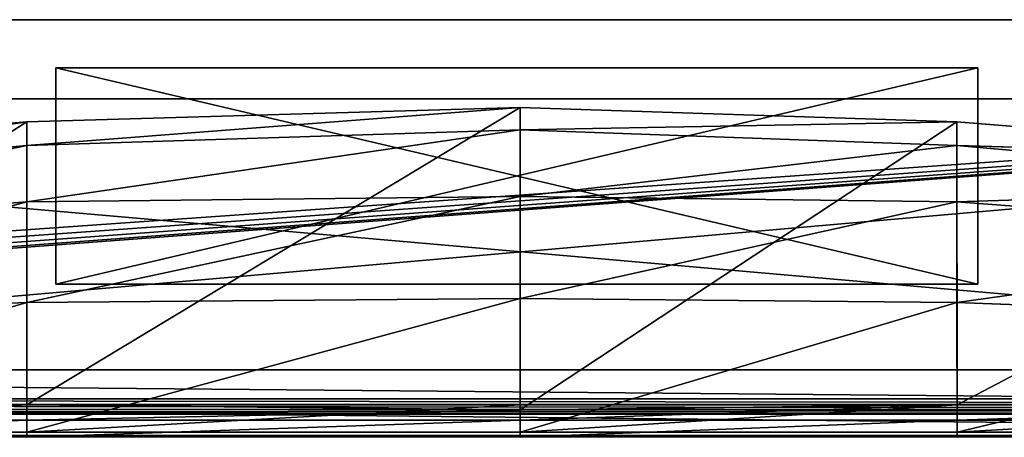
# Model space of a CAD drawing. Extents: x -6.9 to 15.4, y -1.3 to 1.1.
# Tile 19 of 52: x -0.0584 to 0.0564, y -0.3041 to -0.2554. Entities that reach past the tile are written whole.
import ezdxf

# ---------------------------------------------------------------- set-up
doc = ezdxf.new("R2010")
doc.units = 0
doc.header["$LTSCALE"] = 0.0254
doc.layers.get('0').update_dxf_attribs({"color": 13, "linetype": 'CONTINUOUS'})

# ---------------------------------------------------------------- blocks, each defined once
blk = doc.blocks.new('GROUP7_1')
at = {"color": 0}
for p, q in [((0.05375, 0.01686, 0.38332), (-0.05375, 0.01686, 0.38332)), ((-0.05375, 0.01686, 0.38332), (-0.05375, -0.00839, 0.38332)), ((-0.05375, -0.00839, 0.38205), (-0.05375, 0.01686, 0.38205)), ((-0.05375, 0.01686, 0.38205), (0.05375, 0.01686, 0.38205)), ((-0.05375, 0.01686, 0.38205), (-0.05375, 0.01686, 0.38332)), ((0.05375, 0.01686, 0.38332), (-0.05375, 0.01686, 0.38332)), ((-0.05375, 0.01686, 0.38205), (0.05375, 0.01686, 0.38205)), ((-0.05375, 0.01686, 0.38332), (-0.05375, -0.00839, 0.38332)), ((-0.05375, 0.01686, 0.38205), (-0.05375, 0.01686, 0.38332)), ((-0.05375, -0.00839, 0.38205), (-0.05375, 0.01686, 0.38205)), ((0.05375, -0.00839, 0.38332), (0.05375, 0.01686, 0.38332)), ((0.05375, 0.01686, 0.38205), (0.05375, -0.00839, 0.38205)), ((0.05375, 0.01686, 0.38205), (0.05375, 0.01686, 0.38332)), ((0.05375, -0.00839, 0.38332), (0.05375, 0.01686, 0.38332)), ((0.05375, 0.01686, 0.38205), (0.05375, -0.00839, 0.38205)), ((0.05375, 0.01686, 0.38205), (0.05375, 0.01686, 0.38332)), ((-0.05375, -0.00839, 0.38332), (0.05375, -0.00839, 0.38332)), ((0.05375, -0.00839, 0.38205), (-0.05375, -0.00839, 0.38205)), ((-0.05375, -0.00839, 0.38332), (0.05375, -0.00839, 0.38332)), ((-0.05375, -0.00839, 0.38332), (-0.05375, -0.00839, 0.38205)), ((0.05375, -0.00839, 0.38205), (-0.05375, -0.00839, 0.38205)), ((-0.05375, -0.00839, 0.38332), (-0.05375, -0.00839, 0.38205)), ((0.05375, -0.00839, 0.38205), (0.05375, -0.00839, 0.38332)), ((0.05375, -0.00839, 0.38205), (0.05375, -0.00839, 0.38332))]:
    blk.add_line(p, q, dxfattribs=at)
at = {"color": 250}
mesh = blk.add_polyface(dxfattribs=at)
corners = [(0.05375, -0.00839, 0.38332), (-0.05375, 0.01686, 0.38332), (-0.05375, -0.00839, 0.38332), (0.05375, 0.01686, 0.38332)]
mesh.append_faces([[corners[k] for k in face] for face in [(0, 1, 2), (1, 0, 3)]], dxfattribs={"vtx0": -1, "color": 250})
mesh = blk.add_polyface(dxfattribs=at)
corners = [(0.05375, 0.01686, 0.38205), (-0.05375, -0.00839, 0.38205), (-0.05375, 0.01686, 0.38205), (0.05375, -0.00839, 0.38205)]
mesh.append_faces([[corners[k] for k in face] for face in [(0, 1, 2), (1, 0, 3)]], dxfattribs={"vtx0": -1, "color": 250})
mesh = blk.add_polyface(dxfattribs=at)
corners = [(-0.05375, 0.01686, 0.38332), (0.05375, 0.01686, 0.38205), (-0.05375, 0.01686, 0.38205), (0.05375, 0.01686, 0.38332)]
mesh.append_faces([[corners[k] for k in face] for face in [(0, 1, 2), (1, 0, 3)]], dxfattribs={"vtx0": -1, "color": 250})
mesh = blk.add_polyface(dxfattribs=at)
corners = [(-0.05375, 0.01686, 0.38332), (-0.05375, -0.00839, 0.38205), (-0.05375, -0.00839, 0.38332), (-0.05375, 0.01686, 0.38205)]
mesh.append_faces([[corners[k] for k in face] for face in [(0, 1, 2), (1, 0, 3)]], dxfattribs={"vtx0": -1, "color": 250})
mesh = blk.add_polyface(dxfattribs=at)
corners = [(0.05375, 0.01686, 0.38205), (0.05375, -0.00839, 0.38332), (0.05375, -0.00839, 0.38205), (0.05375, 0.01686, 0.38332)]
mesh.append_faces([[corners[k] for k in face] for face in [(0, 1, 2), (1, 0, 3)]], dxfattribs={"vtx0": -1, "color": 250})
mesh = blk.add_polyface(dxfattribs=at)
corners = [(0.05375, -0.00839, 0.38332), (-0.05375, -0.00839, 0.38205), (0.05375, -0.00839, 0.38205), (-0.05375, -0.00839, 0.38332)]
mesh.append_faces([[corners[k] for k in face] for face in [(0, 1, 2), (1, 0, 3)]], dxfattribs={"vtx0": -1, "color": 250})
blk = doc.blocks.new('GROUP8_1')
at = {"color": 0}
for p, q in [((0.29625, 0.02247, 0.38205), (-0.29625, 0.02247, 0.38205)), ((0.29625, 0.02247, 0.38205), (-0.29625, 0.02247, 0.38205)), ((-0.28986, 0.02247, -0.30977), (0.29154, 0.02247, -0.30977)), ((-0.28986, 0.02247, -0.30977), (0.29154, 0.02247, -0.30977)), ((0.2045, 0.01323, 0.3115), (-0.20349, 0.01323, 0.3115)), ((-0.20349, 0.01323, 0.25929), (0.2045, 0.01323, 0.25929)), ((-0.20349, 0.01323, 0.25929), (0.2045, 0.01323, 0.25929)), ((0.2045, 0.01323, 0.3115), (-0.20349, 0.01323, 0.3115)), ((0.29154, -0.01838, -0.30977), (-0.28986, -0.01838, -0.30977)), ((0.29154, -0.01838, -0.38205), (-0.28986, -0.01838, -0.38205)), ((0.29154, -0.01838, -0.30977), (-0.28986, -0.01838, -0.30977)), ((0.29154, -0.01838, -0.38205), (-0.28986, -0.01838, -0.38205)), ((0.29304, -0.02177, 0.38205), (-0.29304, -0.02177, 0.38205)), ((0.29304, -0.02177, 0.38205), (-0.29304, -0.02177, 0.38205)), ((0.2931, -0.02243, 0.38192), (-0.2931, -0.02243, 0.38192)), ((0.2931, -0.02243, 0.38192), (-0.2931, -0.02243, 0.38192)), ((-0.20349, -0.02247, 0.25929), (0.2045, -0.02247, 0.25929)), ((0.2045, -0.02247, 0.3115), (-0.20349, -0.02247, 0.3115)), ((-0.2932, -0.02355, 0.38027), (0.2932, -0.02355, 0.38027)), ((-0.2932, -0.02355, 0.38027), (0.2932, -0.02355, 0.38027)), ((-0.2932, -0.02355, 0.3115), (0.2932, -0.02355, 0.38027)), ((-0.2932, -0.02355, 0.3115), (0.2932, -0.02355, 0.38027)), ((-0.2932, -0.02355, 0.3115), (0.2932, -0.02355, 0.3115)), ((0.2932, -0.02355, 0.25929), (-0.2932, -0.02355, 0.25929)), ((-0.2932, -0.02355, -0.38205), (0.2932, -0.02355, 0.25929)), ((-0.2932, -0.02355, -0.38205), (0.2932, -0.02355, 0.25929)), ((-0.2932, -0.02355, -0.38205), (0.2932, -0.02355, -0.38205)), ((-0.2932, -0.02355, -0.38205), (0.2932, -0.02355, -0.38205)), ((0.29319, -0.02343, 0.38092), (-0.29319, -0.02343, 0.38092)), ((0.29319, -0.02343, 0.38092), (-0.29319, -0.02343, 0.38092)), ((0.29316, -0.02303, 0.38153), (-0.29316, -0.02303, 0.38153)), ((0.29316, -0.02303, 0.38153), (-0.29316, -0.02303, 0.38153))]:
    blk.add_line(p, q, dxfattribs=at)
at = {"color": 8}
mesh = blk.add_polyface(dxfattribs=at)
corners = [(-0.29801, 0.02247, 0.38027), (0.29154, 0.02247, -0.30977), (-0.28986, 0.02247, -0.30977), (0.29801, 0.02247, 0.38027), (0.29625, 0.02247, 0.38205), (-0.29625, 0.02247, 0.38205)]
mesh.append_faces([[corners[k] for k in face] for face in [(0, 1, 2), (4, 0, 5)]], dxfattribs={"vtx0": -1, "color": 8})
mesh.append_faces([[corners[k] for k in face] for face in [(1, 0, 3), (3, 0, 4)]], dxfattribs={"vtx0": -1, "vtx1": -1, "color": 8})
mesh = blk.add_polyface(dxfattribs=at)
corners = [(-0.29601, -0.01982, 0.38205), (-0.29625, 0.02247, 0.38205), (-0.29625, -0.01856, 0.38205), (0.29625, 0.02247, 0.38205), (-0.29533, -0.02085, 0.38205), (-0.2943, -0.02153, 0.38205), (-0.29304, -0.02177, 0.38205), (0.29304, -0.02177, 0.38205), (0.2943, -0.02153, 0.38205), (0.29533, -0.02085, 0.38205), (0.29601, -0.01982, 0.38205), (0.29625, -0.01856, 0.38205)]
mesh.append_faces([[corners[k] for k in face] for face in [(0, 1, 2), (3, 10, 11)]], dxfattribs={"vtx0": -1, "color": 8})
mesh.append_faces([[corners[k] for k in face] for face in [(1, 0, 3)]], dxfattribs={"vtx0": -1, "vtx1": -1, "color": 8})
mesh.append_faces([[corners[k] for k in face] for face in [(3, 0, 4), (3, 4, 5), (3, 5, 6), (3, 6, 7), (3, 7, 8), (3, 8, 9), (3, 9, 10)]], dxfattribs={"vtx0": -1, "vtx2": -1, "color": 8})
mesh = blk.add_polyface(dxfattribs=at)
corners = [(0.29154, 0.02247, -0.30977), (-0.28986, -0.01838, -0.30977), (-0.28986, 0.02247, -0.30977), (0.29154, -0.01838, -0.30977)]
mesh.append_faces([[corners[k] for k in face] for face in [(0, 1, 2), (1, 0, 3)]], dxfattribs={"vtx0": -1, "color": 8})
mesh = blk.add_polyface(dxfattribs=at)
corners = [(0.2045, 0.01323, 0.3115), (-0.20349, 0.01323, 0.25929), (0.2045, 0.01323, 0.25929), (-0.20349, 0.01323, 0.3115)]
mesh.append_faces([[corners[k] for k in face] for face in [(0, 1, 2), (1, 0, 3)]], dxfattribs={"vtx0": -1, "color": 8})
mesh = blk.add_polyface(dxfattribs=at)
corners = [(0.2045, -0.02247, 0.25929), (-0.20349, 0.01323, 0.25929), (-0.20349, -0.02247, 0.25929), (0.2045, 0.01323, 0.25929)]
mesh.append_faces([[corners[k] for k in face] for face in [(0, 1, 2), (1, 0, 3)]], dxfattribs={"vtx0": -1, "color": 8})
mesh = blk.add_polyface(dxfattribs=at)
corners = [(0.2045, 0.01323, 0.3115), (-0.20349, -0.02247, 0.3115), (-0.20349, 0.01323, 0.3115), (0.2045, -0.02247, 0.3115)]
mesh.append_faces([[corners[k] for k in face] for face in [(0, 1, 2), (1, 0, 3)]], dxfattribs={"vtx0": -1, "color": 8})
mesh = blk.add_polyface(dxfattribs=at)
corners = [(-0.28986, -0.01838, -0.38205), (-0.2932, -0.02355, -0.38205), (-0.29395, -0.02097, -0.38205), (0.2932, -0.02355, -0.38205), (0.29154, -0.01838, -0.38205), (0.29426, -0.02054, -0.38205)]
mesh.append_faces([[corners[k] for k in face] for face in [(0, 1, 2), (3, 4, 5)]], dxfattribs={"vtx0": -1, "color": 8})
mesh.append_faces([[corners[k] for k in face] for face in [(1, 0, 3)]], dxfattribs={"vtx0": -1, "vtx1": -1, "color": 8})
mesh.append_faces([[corners[k] for k in face] for face in [(3, 0, 4)]], dxfattribs={"vtx0": -1, "vtx2": -1, "color": 8})
mesh = blk.add_polyface(dxfattribs=at)
corners = [(-0.28986, -0.01838, -0.30977), (0.29154, -0.01838, -0.38205), (-0.28986, -0.01838, -0.38205), (0.29154, -0.01838, -0.30977)]
mesh.append_faces([[corners[k] for k in face] for face in [(0, 1, 2), (1, 0, 3)]], dxfattribs={"vtx0": -1, "color": 8})
mesh = blk.add_polyface(dxfattribs=at)
corners = [(0.2931, -0.02243, 0.38192), (-0.29304, -0.02177, 0.38205), (-0.2931, -0.02243, 0.38192), (0.29304, -0.02177, 0.38205)]
mesh.append_faces([[corners[k] for k in face] for face in [(0, 1, 2), (1, 0, 3)]], dxfattribs={"vtx0": -1, "color": 8})
mesh = blk.add_polyface(dxfattribs=at)
corners = [(0.29316, -0.02303, 0.38153), (-0.2931, -0.02243, 0.38192), (-0.29316, -0.02303, 0.38153), (0.2931, -0.02243, 0.38192)]
mesh.append_faces([[corners[k] for k in face] for face in [(0, 1, 2), (1, 0, 3)]], dxfattribs={"vtx0": -1, "color": 8})
mesh = blk.add_polyface(dxfattribs=at)
corners = [(0.29319, -0.02343, 0.38092), (-0.2932, -0.02355, 0.38027), (0.2932, -0.02355, 0.38027), (-0.29319, -0.02343, 0.38092)]
mesh.append_faces([[corners[k] for k in face] for face in [(0, 1, 2), (1, 0, 3)]], dxfattribs={"vtx0": -1, "color": 8})
mesh = blk.add_polyface(dxfattribs=at)
corners = [(-0.2932, -0.02355, 0.38027), (-0.2932, -0.02355, 0.3115), (0.2932, -0.02355, 0.38027)]
mesh.append_faces([[corners[k] for k in face] for face in [(0, 1, 2)]], dxfattribs={"color": 8})
mesh = blk.add_polyface(dxfattribs=at)
corners = [(0.2932, -0.02355, 0.38027), (-0.2932, -0.02355, 0.3115), (0.2932, -0.02355, 0.3115)]
mesh.append_faces([[corners[k] for k in face] for face in [(0, 1, 2)]], dxfattribs={"color": 8})
mesh = blk.add_polyface(dxfattribs=at)
corners = [(-0.2932, -0.02355, 0.25929), (-0.2932, -0.02355, -0.38205), (0.2932, -0.02355, 0.25929)]
mesh.append_faces([[corners[k] for k in face] for face in [(0, 1, 2)]], dxfattribs={"color": 8})
mesh = blk.add_polyface(dxfattribs=at)
corners = [(0.2932, -0.02355, 0.25929), (-0.2932, -0.02355, -0.38205), (0.2932, -0.02355, -0.38205)]
mesh.append_faces([[corners[k] for k in face] for face in [(0, 1, 2)]], dxfattribs={"color": 8})
mesh = blk.add_polyface(dxfattribs=at)
corners = [(0.29316, -0.02303, 0.38153), (-0.29319, -0.02343, 0.38092), (0.29319, -0.02343, 0.38092), (-0.29316, -0.02303, 0.38153)]
mesh.append_faces([[corners[k] for k in face] for face in [(0, 1, 2), (1, 0, 3)]], dxfattribs={"vtx0": -1, "color": 8})
blk = doc.blocks.new('GROUP23_1')
at = {"color": 0}
for p, q in [((0.2045, -0.02183, 0.3115), (-0.20349, -0.02183, 0.3115)), ((-0.20349, -0.02606, 0.3115), (0.2045, -0.02606, 0.3115)), ((-0.20349, -0.02606, 0.30253), (0.2045, -0.02606, 0.30253)), ((-0.20349, -0.02606, 0.3115), (0.2045, -0.02606, 0.3115))]:
    blk.add_line(p, q, dxfattribs=at)
at = {"color": 9}
mesh = blk.add_polyface(dxfattribs=at)
corners = [(0.2045, -0.02606, 0.3115), (-0.20349, -0.02183, 0.3115), (-0.20349, -0.02606, 0.3115), (0.2045, -0.02183, 0.3115)]
mesh.append_faces([[corners[k] for k in face] for face in [(0, 1, 2), (1, 0, 3)]], dxfattribs={"vtx0": -1, "color": 9})
mesh = blk.add_polyface(dxfattribs=at)
corners = [(0.2045, -0.02606, 0.30253), (-0.20349, -0.02606, 0.3115), (-0.20349, -0.02606, 0.30253), (0.2045, -0.02606, 0.3115)]
mesh.append_faces([[corners[k] for k in face] for face in [(0, 1, 2), (1, 0, 3)]], dxfattribs={"vtx0": -1, "color": 9})
blk = doc.blocks.new('GROUP24_1')
at = {"color": 0}
for p, q in [((-0.05713, 0.01055, 0.30253), (0.0004, 0.01223, 0.30253)), ((0.0004, 0.01223, 0.30253), (-0.05713, 0.0078, 0.29207)), ((0.0004, 0.01223, 0.30253), (-0.05713, 0.0078, 0.29207)), ((-0.05713, 0.01055, 0.30253), (0.0004, 0.01223, 0.30253)), ((0.0004, -0.02304, 0.30253), (0.0004, 0.01223, 0.30253)), ((0.0004, 0.01223, 0.30253), (0.05133, 0.01055, 0.30253)), ((0.0004, 0.01223, 0.30253), (0.05133, 0.01055, 0.30253)), ((0.0004, 0.01223, 0.30253), (0.0004, 0.00961, 0.29207)), ((0.0004, -0.02304, 0.30253), (0.0004, 0.01223, 0.30253)), ((0.0004, 0.01223, 0.30253), (0.0004, 0.00961, 0.29207)), ((-0.05713, 0.01055, 0.30253), (-0.10885, 0.00297, 0.29207)), ((-0.05713, 0.01055, 0.30253), (-0.10885, 0.00297, 0.29207)), ((-0.05713, 0.01055, 0.30253), (-0.10885, 0.00615, 0.30253)), ((-0.05713, 0.01055, 0.30253), (-0.10885, 0.00615, 0.30253)), ((-0.05713, 0.0078, 0.29207), (-0.05713, 0.01055, 0.30253)), ((-0.05713, 0.01055, 0.30253), (-0.05713, -0.02247, 0.30253)), ((-0.05713, 0.01055, 0.30253), (-0.05713, -0.02247, 0.30253)), ((-0.05713, 0.0078, 0.29207), (-0.05713, 0.01055, 0.30253)), ((0.0004, 0.00961, 0.29207), (0.05133, 0.01055, 0.30253)), ((0.0004, 0.00961, 0.29207), (0.05133, 0.01055, 0.30253)), ((0.05132, 0.0078, 0.29207), (0.05133, 0.01055, 0.30253)), ((0.05132, 0.0078, 0.29207), (0.05133, 0.01055, 0.30253)), ((0.05133, 0.01055, 0.30253), (0.05134, -0.02247, 0.30253)), ((0.05133, 0.01055, 0.30253), (0.10579, 0.00615, 0.30253)), ((0.05133, 0.01055, 0.30253), (0.05134, -0.02247, 0.30253)), ((0.05133, 0.01055, 0.30253), (0.10579, 0.00615, 0.30253)), ((0.0004, 0.00961, 0.29207), (-0.05713, 0.0078, 0.29207)), ((-0.05713, 0.0012, 0.28122), (0.0004, 0.00961, 0.29207)), ((-0.05713, 0.0012, 0.28122), (0.0004, 0.00961, 0.29207)), ((0.0004, 0.00961, 0.29207), (-0.05713, 0.0078, 0.29207)), ((0.0004, 0.00961, 0.29207), (0.05132, 0.0078, 0.29207)), ((0.0004, 0.00961, 0.29207), (0.05132, 0.0078, 0.29207)), ((0.0004, 0.00961, 0.29207), (0.0004, 0.00185, 0.28122)), ((0.0004, 0.00961, 0.29207), (0.0004, 0.00185, 0.28122)), ((-0.10885, 0.00297, 0.29207), (-0.05713, 0.0078, 0.29207)), ((-0.10885, 0.00297, 0.29207), (-0.05713, 0.0078, 0.29207)), ((-0.10885, -0.00292, 0.28215), (-0.05713, 0.0078, 0.29207)), ((-0.10885, -0.00292, 0.28215), (-0.05713, 0.0078, 0.29207)), ((-0.05713, 0.0012, 0.28122), (-0.05713, 0.0078, 0.29207)), ((-0.05713, 0.0012, 0.28122), (-0.05713, 0.0078, 0.29207)), ((0.05132, 0.0078, 0.29207), (0.0004, 0.00185, 0.28122)), ((0.05132, 0.0078, 0.29207), (0.0004, 0.00185, 0.28122)), ((0.05131, 0.0012, 0.28122), (0.05132, 0.0078, 0.29207)), ((0.05131, 0.0012, 0.28122), (0.05132, 0.0078, 0.29207)), ((0.05132, 0.0078, 0.29207), (0.10579, 0.00297, 0.29207)), ((0.10579, 0.00615, 0.30253), (0.05132, 0.0078, 0.29207)), ((0.10579, 0.00615, 0.30253), (0.05132, 0.0078, 0.29207)), ((0.05132, 0.0078, 0.29207), (0.10579, 0.00297, 0.29207)), ((0.10579, 0.00297, 0.29207), (0.05131, 0.0012, 0.28122)), ((0.10579, 0.00297, 0.29207), (0.05131, 0.0012, 0.28122)), ((-0.10885, -0.00292, 0.28215), (-0.05713, 0.0012, 0.28122)), ((-0.05713, 0.0012, 0.28122), (-0.10885, -0.01259, 0.27075)), ((-0.05713, 0.0012, 0.28122), (-0.10885, -0.01259, 0.27075)), ((-0.10885, -0.00292, 0.28215), (-0.05713, 0.0012, 0.28122)), ((-0.05713, 0.0012, 0.28122), (0.0004, 0.00185, 0.28122)), ((0.0004, 0.00185, 0.28122), (-0.05713, -0.01055, 0.27075)), ((0.0004, 0.00185, 0.28122), (-0.05713, -0.01055, 0.27075)), ((-0.05713, 0.0012, 0.28122), (0.0004, 0.00185, 0.28122)), ((-0.05713, 0.0012, 0.28122), (-0.05713, -0.01055, 0.27075)), ((-0.05713, 0.0012, 0.28122), (-0.05713, -0.01055, 0.27075)), ((0.0004, 0.00185, 0.28122), (0.05131, 0.0012, 0.28122)), ((0.0004, 0.00185, 0.28122), (0.05131, 0.0012, 0.28122)), ((0.0004, 0.00185, 0.28122), (0.0004, -0.01006, 0.27075)), ((0.0004, 0.00185, 0.28122), (0.0004, -0.01006, 0.27075)), ((0.05131, 0.0012, 0.28122), (0.0004, -0.01006, 0.27075)), ((0.05131, 0.0012, 0.28122), (0.0004, -0.01006, 0.27075)), ((0.05131, 0.0012, 0.28122), (0.0513, -0.01055, 0.27075)), ((0.05131, 0.0012, 0.28122), (0.0513, -0.01055, 0.27075)), ((0.10579, -0.00292, 0.28215), (0.05131, 0.0012, 0.28122)), ((0.10579, -0.00292, 0.28215), (0.05131, 0.0012, 0.28122)), ((0.10579, -0.00292, 0.28215), (0.0513, -0.01055, 0.27075)), ((0.10579, -0.00292, 0.28215), (0.0513, -0.01055, 0.27075)), ((0.0004, -0.01006, 0.27075), (-0.05713, -0.02568, 0.2631)), ((0.0004, -0.01006, 0.27075), (-0.05713, -0.02568, 0.2631)), ((0.0004, -0.01006, 0.27075), (-0.05713, -0.01055, 0.27075)), ((0.0004, -0.01006, 0.27075), (-0.05713, -0.01055, 0.27075)), ((0.0004, -0.02568, 0.2631), (0.0004, -0.01006, 0.27075)), ((0.0004, -0.01006, 0.27075), (0.0513, -0.01055, 0.27075)), ((0.0004, -0.01006, 0.27075), (0.0513, -0.01055, 0.27075)), ((0.0004, -0.02568, 0.2631), (0.0004, -0.01006, 0.27075)), ((-0.05713, -0.01055, 0.27075), (-0.10885, -0.01259, 0.27075)), ((-0.05713, -0.01055, 0.27075), (-0.10885, -0.01259, 0.27075)), ((-0.05713, -0.01055, 0.27075), (-0.10871, -0.02568, 0.2631)), ((-0.05713, -0.01055, 0.27075), (-0.10871, -0.02568, 0.2631)), ((-0.05713, -0.01055, 0.27075), (-0.05713, -0.02568, 0.2631)), ((-0.05713, -0.01055, 0.27075), (-0.05713, -0.02568, 0.2631)), ((0.0513, -0.01055, 0.27075), (0.0004, -0.02568, 0.2631)), ((0.0513, -0.01055, 0.27075), (0.0004, -0.02568, 0.2631)), ((0.0513, -0.01055, 0.27075), (0.10578, -0.01259, 0.27075)), ((0.0513, -0.01055, 0.27075), (0.10578, -0.01259, 0.27075)), ((0.0513, -0.01055, 0.27075), (0.05134, -0.02568, 0.2631)), ((0.0513, -0.01055, 0.27075), (0.05134, -0.02568, 0.2631)), ((0.05134, -0.02568, 0.2631), (0.10578, -0.01259, 0.27075)), ((0.05134, -0.02568, 0.2631), (0.10578, -0.01259, 0.27075)), ((-0.13468, -0.02247, 0.25929), (-0.05713, -0.02247, 0.25929)), ((-0.05713, -0.02247, 0.30253), (-0.10885, -0.02247, 0.30253)), ((-0.05713, -0.02247, 0.30253), (-0.10885, -0.02247, 0.30253)), ((-0.05713, -0.02247, 0.25929), (0.0004, -0.02247, 0.25929)), ((-0.05713, -0.02568, 0.25929), (-0.05713, -0.02247, 0.25929)), ((-0.05713, -0.02247, 0.30253), (0.0004, -0.02304, 0.30253)), ((-0.05713, -0.02425, 0.30253), (-0.05713, -0.02247, 0.30253)), ((-0.05713, -0.02425, 0.30253), (-0.05713, -0.02247, 0.30253)), ((-0.05713, -0.02247, 0.30253), (0.0004, -0.02304, 0.30253)), ((-0.05713, -0.02568, 0.25929), (-0.05713, -0.02247, 0.25929)), ((0.0004, -0.02247, 0.25929), (0.0004, -0.02568, 0.25929)), ((0.05134, -0.02247, 0.30253), (0.0004, -0.02304, 0.30253)), ((0.0004, -0.02247, 0.25929), (0.05134, -0.02247, 0.25929)), ((0.0004, -0.02247, 0.25929), (0.0004, -0.02568, 0.25929)), ((0.05134, -0.02247, 0.30253), (0.0004, -0.02304, 0.30253)), ((0.05134, -0.02247, 0.25929), (0.05134, -0.02568, 0.25929)), ((0.05134, -0.02247, 0.25929), (0.10579, -0.02247, 0.25929)), ((0.05134, -0.02247, 0.25929), (0.05134, -0.02568, 0.25929)), ((0.10579, -0.02247, 0.30253), (0.05134, -0.02247, 0.30253)), ((0.05134, -0.02247, 0.30253), (0.05134, -0.02425, 0.30253)), ((0.10579, -0.02247, 0.30253), (0.05134, -0.02247, 0.30253)), ((0.05134, -0.02247, 0.30253), (0.05134, -0.02425, 0.30253)), ((0.0004, -0.02304, 0.30253), (0.0004, -0.02425, 0.30253)), ((0.0004, -0.02304, 0.30253), (0.0004, -0.02425, 0.30253)), ((-0.10881, -0.02425, 0.30253), (-0.05713, -0.02425, 0.30253)), ((-0.10881, -0.02425, 0.30253), (-0.05713, -0.02425, 0.30253)), ((0.0004, -0.02425, 0.30253), (-0.05713, -0.02425, 0.30253)), ((-0.05713, -0.02425, 0.30253), (-0.05713, -0.02626, 0.30253)), ((-0.05713, -0.02425, 0.30253), (-0.05713, -0.02626, 0.30253)), ((0.0004, -0.02425, 0.30253), (-0.05713, -0.02425, 0.30253)), ((0.05134, -0.02425, 0.30253), (0.0004, -0.02425, 0.30253)), ((0.0004, -0.02425, 0.30253), (0.0004, -0.02626, 0.30253)), ((0.0004, -0.02425, 0.30253), (0.0004, -0.02626, 0.30253)), ((0.05134, -0.02425, 0.30253), (0.0004, -0.02425, 0.30253)), ((0.05134, -0.02626, 0.30253), (0.05134, -0.02425, 0.30253)), ((0.05134, -0.02425, 0.30253), (0.10579, -0.02425, 0.30253)), ((0.05134, -0.02626, 0.30253), (0.05134, -0.02425, 0.30253)), ((0.05134, -0.02425, 0.30253), (0.10579, -0.02425, 0.30253)), ((-0.10892, -0.02568, 0.25929), (-0.05713, -0.02568, 0.25929)), ((-0.10892, -0.02568, 0.25929), (-0.05713, -0.02568, 0.25929)), ((-0.05713, -0.02626, 0.30253), (-0.10881, -0.02626, 0.30253)), ((-0.10871, -0.02568, 0.2631), (-0.05713, -0.02568, 0.2631)), ((-0.10871, -0.02568, 0.2631), (-0.05713, -0.02568, 0.2631)), ((-0.05713, -0.02568, 0.2631), (0.0004, -0.02568, 0.2631)), ((0.0004, -0.02568, 0.25929), (-0.05713, -0.02568, 0.25929)), ((-0.05713, -0.02568, 0.25929), (-0.05713, -0.02568, 0.2631)), ((0.0004, -0.02568, 0.25929), (-0.05713, -0.02568, 0.25929)), ((-0.05713, -0.02568, 0.2631), (0.0004, -0.02568, 0.2631)), ((-0.05713, -0.02568, 0.25929), (-0.05713, -0.02568, 0.2631)), ((0.0004, -0.02626, 0.30253), (-0.05713, -0.02626, 0.30253)), ((0.05134, -0.02568, 0.25929), (0.0004, -0.02568, 0.25929)), ((0.05134, -0.02568, 0.25929), (0.0004, -0.02568, 0.25929)), ((0.05134, -0.02568, 0.2631), (0.0004, -0.02568, 0.2631)), ((0.0004, -0.02568, 0.2631), (0.0004, -0.02568, 0.25929)), ((0.05134, -0.02568, 0.2631), (0.0004, -0.02568, 0.2631)), ((0.0004, -0.02568, 0.2631), (0.0004, -0.02568, 0.25929)), ((0.05134, -0.02626, 0.30253), (0.0004, -0.02626, 0.30253)), ((0.05134, -0.02568, 0.25929), (0.10579, -0.02568, 0.25929)), ((0.10579, -0.02568, 0.2631), (0.05134, -0.02568, 0.2631)), ((0.05134, -0.02568, 0.2631), (0.05134, -0.02568, 0.25929)), ((0.10579, -0.02568, 0.2631), (0.05134, -0.02568, 0.2631)), ((0.05134, -0.02568, 0.25929), (0.10579, -0.02568, 0.25929)), ((0.05134, -0.02568, 0.2631), (0.05134, -0.02568, 0.25929)), ((0.10579, -0.02626, 0.30253), (0.05134, -0.02626, 0.30253))]:
    blk.add_line(p, q, dxfattribs=at)
at = {"color": 8}
mesh = blk.add_polyface(dxfattribs=at)
corners = [(0.0004, 0.01223, 0.30253), (-0.05713, -0.02247, 0.30253), (-0.05713, 0.01055, 0.30253), (0.0004, -0.02304, 0.30253)]
mesh.append_faces([[corners[k] for k in face] for face in [(0, 1, 2), (1, 0, 3)]], dxfattribs={"vtx0": -1, "color": 8})
mesh = blk.add_polyface(dxfattribs=at)
corners = [(0.0004, 0.01223, 0.30253), (-0.05713, 0.0078, 0.29207), (0.0004, 0.00961, 0.29207)]
mesh.append_faces([[corners[k] for k in face] for face in [(0, 1, 2)]], dxfattribs={"color": 8})
mesh = blk.add_polyface(dxfattribs=at)
corners = [(-0.05713, 0.01055, 0.30253), (-0.05713, 0.0078, 0.29207), (0.0004, 0.01223, 0.30253)]
mesh.append_faces([[corners[k] for k in face] for face in [(0, 1, 2)]], dxfattribs={"color": 8})
mesh = blk.add_polyface(dxfattribs=at)
corners = [(0.05133, 0.01055, 0.30253), (0.0004, -0.02304, 0.30253), (0.0004, 0.01223, 0.30253), (0.05134, -0.02247, 0.30253)]
mesh.append_faces([[corners[k] for k in face] for face in [(0, 1, 2), (1, 0, 3)]], dxfattribs={"vtx0": -1, "color": 8})
mesh = blk.add_polyface(dxfattribs=at)
corners = [(0.0004, 0.01223, 0.30253), (0.0004, 0.00961, 0.29207), (0.05133, 0.01055, 0.30253)]
mesh.append_faces([[corners[k] for k in face] for face in [(0, 1, 2)]], dxfattribs={"color": 8})
mesh = blk.add_polyface(dxfattribs=at)
corners = [(-0.05713, 0.01055, 0.30253), (-0.10885, 0.00297, 0.29207), (-0.05713, 0.0078, 0.29207)]
mesh.append_faces([[corners[k] for k in face] for face in [(0, 1, 2)]], dxfattribs={"color": 8})
mesh = blk.add_polyface(dxfattribs=at)
corners = [(-0.10885, 0.00615, 0.30253), (-0.10885, 0.00297, 0.29207), (-0.05713, 0.01055, 0.30253)]
mesh.append_faces([[corners[k] for k in face] for face in [(0, 1, 2)]], dxfattribs={"color": 8})
mesh = blk.add_polyface(dxfattribs=at)
corners = [(-0.05713, 0.01055, 0.30253), (-0.10885, -0.02247, 0.30253), (-0.10885, 0.00615, 0.30253), (-0.05713, -0.02247, 0.30253)]
mesh.append_faces([[corners[k] for k in face] for face in [(0, 1, 2), (1, 0, 3)]], dxfattribs={"vtx0": -1, "color": 8})
mesh = blk.add_polyface(dxfattribs=at)
corners = [(0.05133, 0.01055, 0.30253), (0.0004, 0.00961, 0.29207), (0.05132, 0.0078, 0.29207)]
mesh.append_faces([[corners[k] for k in face] for face in [(0, 1, 2)]], dxfattribs={"color": 8})
mesh = blk.add_polyface(dxfattribs=at)
corners = [(0.05133, 0.01055, 0.30253), (0.05132, 0.0078, 0.29207), (0.10579, 0.00615, 0.30253)]
mesh.append_faces([[corners[k] for k in face] for face in [(0, 1, 2)]], dxfattribs={"color": 8})
mesh = blk.add_polyface(dxfattribs=at)
corners = [(0.10579, 0.00615, 0.30253), (0.05134, -0.02247, 0.30253), (0.05133, 0.01055, 0.30253), (0.10579, -0.02247, 0.30253)]
mesh.append_faces([[corners[k] for k in face] for face in [(0, 1, 2), (1, 0, 3)]], dxfattribs={"vtx0": -1, "color": 8})
mesh = blk.add_polyface(dxfattribs=at)
corners = [(-0.05713, 0.0078, 0.29207), (-0.05713, 0.0012, 0.28122), (0.0004, 0.00961, 0.29207)]
mesh.append_faces([[corners[k] for k in face] for face in [(0, 1, 2)]], dxfattribs={"color": 8})
mesh = blk.add_polyface(dxfattribs=at)
corners = [(0.0004, 0.00961, 0.29207), (-0.05713, 0.0012, 0.28122), (0.0004, 0.00185, 0.28122)]
mesh.append_faces([[corners[k] for k in face] for face in [(0, 1, 2)]], dxfattribs={"color": 8})
mesh = blk.add_polyface(dxfattribs=at)
corners = [(0.0004, 0.00961, 0.29207), (0.0004, 0.00185, 0.28122), (0.05132, 0.0078, 0.29207)]
mesh.append_faces([[corners[k] for k in face] for face in [(0, 1, 2)]], dxfattribs={"color": 8})
mesh = blk.add_polyface(dxfattribs=at)
corners = [(-0.10885, 0.00297, 0.29207), (-0.10885, -0.00292, 0.28215), (-0.05713, 0.0078, 0.29207)]
mesh.append_faces([[corners[k] for k in face] for face in [(0, 1, 2)]], dxfattribs={"color": 8})
mesh = blk.add_polyface(dxfattribs=at)
corners = [(-0.05713, 0.0078, 0.29207), (-0.10885, -0.00292, 0.28215), (-0.05713, 0.0012, 0.28122)]
mesh.append_faces([[corners[k] for k in face] for face in [(0, 1, 2)]], dxfattribs={"color": 8})
mesh = blk.add_polyface(dxfattribs=at)
corners = [(0.05132, 0.0078, 0.29207), (0.0004, 0.00185, 0.28122), (0.05131, 0.0012, 0.28122)]
mesh.append_faces([[corners[k] for k in face] for face in [(0, 1, 2)]], dxfattribs={"color": 8})
mesh = blk.add_polyface(dxfattribs=at)
corners = [(0.05132, 0.0078, 0.29207), (0.05131, 0.0012, 0.28122), (0.10579, 0.00297, 0.29207)]
mesh.append_faces([[corners[k] for k in face] for face in [(0, 1, 2)]], dxfattribs={"color": 8})
mesh = blk.add_polyface(dxfattribs=at)
corners = [(0.10579, 0.00615, 0.30253), (0.05132, 0.0078, 0.29207), (0.10579, 0.00297, 0.29207)]
mesh.append_faces([[corners[k] for k in face] for face in [(0, 1, 2)]], dxfattribs={"color": 8})
mesh = blk.add_polyface(dxfattribs=at)
corners = [(0.10579, 0.00297, 0.29207), (0.05131, 0.0012, 0.28122), (0.10579, -0.00292, 0.28215)]
mesh.append_faces([[corners[k] for k in face] for face in [(0, 1, 2)]], dxfattribs={"color": 8})
mesh = blk.add_polyface(dxfattribs=at)
corners = [(-0.05713, 0.0012, 0.28122), (-0.10885, -0.01259, 0.27075), (-0.05713, -0.01055, 0.27075)]
mesh.append_faces([[corners[k] for k in face] for face in [(0, 1, 2)]], dxfattribs={"color": 8})
mesh = blk.add_polyface(dxfattribs=at)
corners = [(-0.10885, -0.00292, 0.28215), (-0.10885, -0.01259, 0.27075), (-0.05713, 0.0012, 0.28122)]
mesh.append_faces([[corners[k] for k in face] for face in [(0, 1, 2)]], dxfattribs={"color": 8})
mesh = blk.add_polyface(dxfattribs=at)
corners = [(0.0004, 0.00185, 0.28122), (-0.05713, -0.01055, 0.27075), (0.0004, -0.01006, 0.27075)]
mesh.append_faces([[corners[k] for k in face] for face in [(0, 1, 2)]], dxfattribs={"color": 8})
mesh = blk.add_polyface(dxfattribs=at)
corners = [(0.0004, 0.00185, 0.28122), (-0.05713, 0.0012, 0.28122), (-0.05713, -0.01055, 0.27075)]
mesh.append_faces([[corners[k] for k in face] for face in [(0, 1, 2)]], dxfattribs={"color": 8})
mesh = blk.add_polyface(dxfattribs=at)
corners = [(0.05131, 0.0012, 0.28122), (0.0004, 0.00185, 0.28122), (0.0004, -0.01006, 0.27075)]
mesh.append_faces([[corners[k] for k in face] for face in [(0, 1, 2)]], dxfattribs={"color": 8})
mesh = blk.add_polyface(dxfattribs=at)
corners = [(0.05131, 0.0012, 0.28122), (0.0004, -0.01006, 0.27075), (0.0513, -0.01055, 0.27075)]
mesh.append_faces([[corners[k] for k in face] for face in [(0, 1, 2)]], dxfattribs={"color": 8})
mesh = blk.add_polyface(dxfattribs=at)
corners = [(0.10579, -0.00292, 0.28215), (0.05131, 0.0012, 0.28122), (0.0513, -0.01055, 0.27075)]
mesh.append_faces([[corners[k] for k in face] for face in [(0, 1, 2)]], dxfattribs={"color": 8})
mesh = blk.add_polyface(dxfattribs=at)
corners = [(0.10579, -0.00292, 0.28215), (0.0513, -0.01055, 0.27075), (0.10578, -0.01259, 0.27075)]
mesh.append_faces([[corners[k] for k in face] for face in [(0, 1, 2)]], dxfattribs={"color": 8})
mesh = blk.add_polyface(dxfattribs=at)
corners = [(0.0004, -0.01006, 0.27075), (-0.05713, -0.02568, 0.2631), (0.0004, -0.02568, 0.2631)]
mesh.append_faces([[corners[k] for k in face] for face in [(0, 1, 2)]], dxfattribs={"color": 8})
mesh = blk.add_polyface(dxfattribs=at)
corners = [(0.0004, -0.01006, 0.27075), (-0.05713, -0.01055, 0.27075), (-0.05713, -0.02568, 0.2631)]
mesh.append_faces([[corners[k] for k in face] for face in [(0, 1, 2)]], dxfattribs={"color": 8})
mesh = blk.add_polyface(dxfattribs=at)
corners = [(0.0513, -0.01055, 0.27075), (0.0004, -0.01006, 0.27075), (0.0004, -0.02568, 0.2631)]
mesh.append_faces([[corners[k] for k in face] for face in [(0, 1, 2)]], dxfattribs={"color": 8})
mesh = blk.add_polyface(dxfattribs=at)
corners = [(-0.05713, -0.01055, 0.27075), (-0.10885, -0.01259, 0.27075), (-0.10871, -0.02568, 0.2631)]
mesh.append_faces([[corners[k] for k in face] for face in [(0, 1, 2)]], dxfattribs={"color": 8})
mesh = blk.add_polyface(dxfattribs=at)
corners = [(-0.05713, -0.02568, 0.2631), (-0.05713, -0.01055, 0.27075), (-0.10871, -0.02568, 0.2631)]
mesh.append_faces([[corners[k] for k in face] for face in [(0, 1, 2)]], dxfattribs={"color": 8})
mesh = blk.add_polyface(dxfattribs=at)
corners = [(0.05134, -0.02568, 0.2631), (0.0513, -0.01055, 0.27075), (0.0004, -0.02568, 0.2631)]
mesh.append_faces([[corners[k] for k in face] for face in [(0, 1, 2)]], dxfattribs={"color": 8})
mesh = blk.add_polyface(dxfattribs=at)
corners = [(0.10578, -0.01259, 0.27075), (0.0513, -0.01055, 0.27075), (0.05134, -0.02568, 0.2631)]
mesh.append_faces([[corners[k] for k in face] for face in [(0, 1, 2)]], dxfattribs={"color": 8})
mesh = blk.add_polyface(dxfattribs=at)
corners = [(0.10579, -0.02568, 0.2631), (0.10578, -0.01259, 0.27075), (0.05134, -0.02568, 0.2631)]
mesh.append_faces([[corners[k] for k in face] for face in [(0, 1, 2)]], dxfattribs={"color": 8})
mesh = blk.add_polyface(dxfattribs=at)
corners = [(-0.05713, -0.02247, 0.25929), (-0.13467, -0.02568, 0.25929), (-0.13468, -0.02247, 0.25929), (-0.10892, -0.02568, 0.25929), (-0.05713, -0.02568, 0.25929)]
mesh.append_faces([[corners[k] for k in face] for face in [(0, 1, 2), (3, 0, 4)]], dxfattribs={"vtx0": -1, "color": 8})
mesh.append_faces([[corners[k] for k in face] for face in [(1, 0, 3)]], dxfattribs={"vtx0": -1, "vtx1": -1, "color": 8})
mesh = blk.add_polyface(dxfattribs=at)
corners = [(-0.05713, -0.02247, 0.30253), (-0.10881, -0.02425, 0.30253), (-0.10885, -0.02247, 0.30253), (-0.05713, -0.02425, 0.30253)]
mesh.append_faces([[corners[k] for k in face] for face in [(0, 1, 2), (1, 0, 3)]], dxfattribs={"vtx0": -1, "color": 8})
mesh = blk.add_polyface(dxfattribs=at)
corners = [(0.0004, -0.02247, 0.25929), (-0.05713, -0.02568, 0.25929), (-0.05713, -0.02247, 0.25929), (0.0004, -0.02568, 0.25929)]
mesh.append_faces([[corners[k] for k in face] for face in [(0, 1, 2), (1, 0, 3)]], dxfattribs={"vtx0": -1, "color": 8})
mesh = blk.add_polyface(dxfattribs=at)
corners = [(0.0004, -0.02304, 0.30253), (-0.05713, -0.02425, 0.30253), (-0.05713, -0.02247, 0.30253), (0.0004, -0.02425, 0.30253)]
mesh.append_faces([[corners[k] for k in face] for face in [(0, 1, 2), (1, 0, 3)]], dxfattribs={"vtx0": -1, "color": 8})
mesh = blk.add_polyface(dxfattribs=at)
corners = [(0.05134, -0.02247, 0.25929), (0.0004, -0.02568, 0.25929), (0.0004, -0.02247, 0.25929), (0.05134, -0.02568, 0.25929)]
mesh.append_faces([[corners[k] for k in face] for face in [(0, 1, 2), (1, 0, 3)]], dxfattribs={"vtx0": -1, "color": 8})
mesh = blk.add_polyface(dxfattribs=at)
corners = [(0.05134, -0.02247, 0.30253), (0.0004, -0.02425, 0.30253), (0.0004, -0.02304, 0.30253), (0.05134, -0.02425, 0.30253)]
mesh.append_faces([[corners[k] for k in face] for face in [(0, 1, 2), (1, 0, 3)]], dxfattribs={"vtx0": -1, "color": 8})
mesh = blk.add_polyface(dxfattribs=at)
corners = [(0.10579, -0.02247, 0.25929), (0.05134, -0.02568, 0.25929), (0.05134, -0.02247, 0.25929), (0.10579, -0.02568, 0.25929)]
mesh.append_faces([[corners[k] for k in face] for face in [(0, 1, 2), (1, 0, 3)]], dxfattribs={"vtx0": -1, "color": 8})
mesh = blk.add_polyface(dxfattribs=at)
corners = [(0.10579, -0.02247, 0.30253), (0.05134, -0.02425, 0.30253), (0.05134, -0.02247, 0.30253), (0.10579, -0.02425, 0.30253)]
mesh.append_faces([[corners[k] for k in face] for face in [(0, 1, 2), (1, 0, 3)]], dxfattribs={"vtx0": -1, "color": 8})
mesh = blk.add_polyface(dxfattribs=at)
corners = [(-0.05713, -0.02425, 0.30253), (-0.10881, -0.02626, 0.30253), (-0.10881, -0.02425, 0.30253), (-0.05713, -0.02626, 0.30253)]
mesh.append_faces([[corners[k] for k in face] for face in [(0, 1, 2), (1, 0, 3)]], dxfattribs={"vtx0": -1, "color": 8})
mesh = blk.add_polyface(dxfattribs=at)
corners = [(0.0004, -0.02425, 0.30253), (-0.05713, -0.02626, 0.30253), (-0.05713, -0.02425, 0.30253), (0.0004, -0.02626, 0.30253)]
mesh.append_faces([[corners[k] for k in face] for face in [(0, 1, 2), (1, 0, 3)]], dxfattribs={"vtx0": -1, "color": 8})
mesh = blk.add_polyface(dxfattribs=at)
corners = [(0.05134, -0.02425, 0.30253), (0.0004, -0.02626, 0.30253), (0.0004, -0.02425, 0.30253), (0.05134, -0.02626, 0.30253)]
mesh.append_faces([[corners[k] for k in face] for face in [(0, 1, 2), (1, 0, 3)]], dxfattribs={"vtx0": -1, "color": 8})
mesh = blk.add_polyface(dxfattribs=at)
corners = [(0.10579, -0.02425, 0.30253), (0.05134, -0.02626, 0.30253), (0.05134, -0.02425, 0.30253), (0.10579, -0.02626, 0.30253)]
mesh.append_faces([[corners[k] for k in face] for face in [(0, 1, 2), (1, 0, 3)]], dxfattribs={"vtx0": -1, "color": 8})
mesh = blk.add_polyface(dxfattribs=at)
corners = [(-0.05713, -0.02568, 0.2631), (-0.10892, -0.02568, 0.25929), (-0.05713, -0.02568, 0.25929), (-0.10871, -0.02568, 0.2631)]
mesh.append_faces([[corners[k] for k in face] for face in [(0, 1, 2), (1, 0, 3)]], dxfattribs={"vtx0": -1, "color": 8})
mesh = blk.add_polyface(dxfattribs=at)
corners = [(0.0004, -0.02568, 0.2631), (-0.05713, -0.02568, 0.25929), (0.0004, -0.02568, 0.25929), (-0.05713, -0.02568, 0.2631)]
mesh.append_faces([[corners[k] for k in face] for face in [(0, 1, 2), (1, 0, 3)]], dxfattribs={"vtx0": -1, "color": 8})
mesh = blk.add_polyface(dxfattribs=at)
corners = [(0.05134, -0.02568, 0.2631), (0.0004, -0.02568, 0.25929), (0.05134, -0.02568, 0.25929), (0.0004, -0.02568, 0.2631)]
mesh.append_faces([[corners[k] for k in face] for face in [(0, 1, 2), (1, 0, 3)]], dxfattribs={"vtx0": -1, "color": 8})
mesh = blk.add_polyface(dxfattribs=at)
corners = [(0.10579, -0.02568, 0.2631), (0.05134, -0.02568, 0.25929), (0.10579, -0.02568, 0.25929), (0.05134, -0.02568, 0.2631)]
mesh.append_faces([[corners[k] for k in face] for face in [(0, 1, 2), (1, 0, 3)]], dxfattribs={"vtx0": -1, "color": 8})
blk = doc.blocks.new('GROUP22_1')
at = {"color": 8}
blk.add_blockref('GROUP24_1', (0, 0), dxfattribs=at)
at = {"color": 9}
blk.add_blockref('GROUP23_1', (0, 0), dxfattribs=at)
blk = doc.blocks.new('GROUP6_1')
at = {"color": 8}
for name in ['GROUP22_1', 'GROUP8_1']:
    blk.add_blockref(name, (0, 0), dxfattribs=at)
at = {"color": 250}
blk.add_blockref('GROUP7_1', (0, 0), dxfattribs=at)
blk = doc.blocks.new('GROUP0_1')
at = {"color": 8}
blk.add_blockref('GROUP6_1', (-0.0004, -0.27784, 0.47034), dxfattribs=at)

msp = doc.modelspace()

# ---------------------------------------------------------------- block references
at = {"color": 254}
msp.add_blockref('GROUP0_1', (0, 0), dxfattribs=at)

doc.saveas('drawing.dxf')
